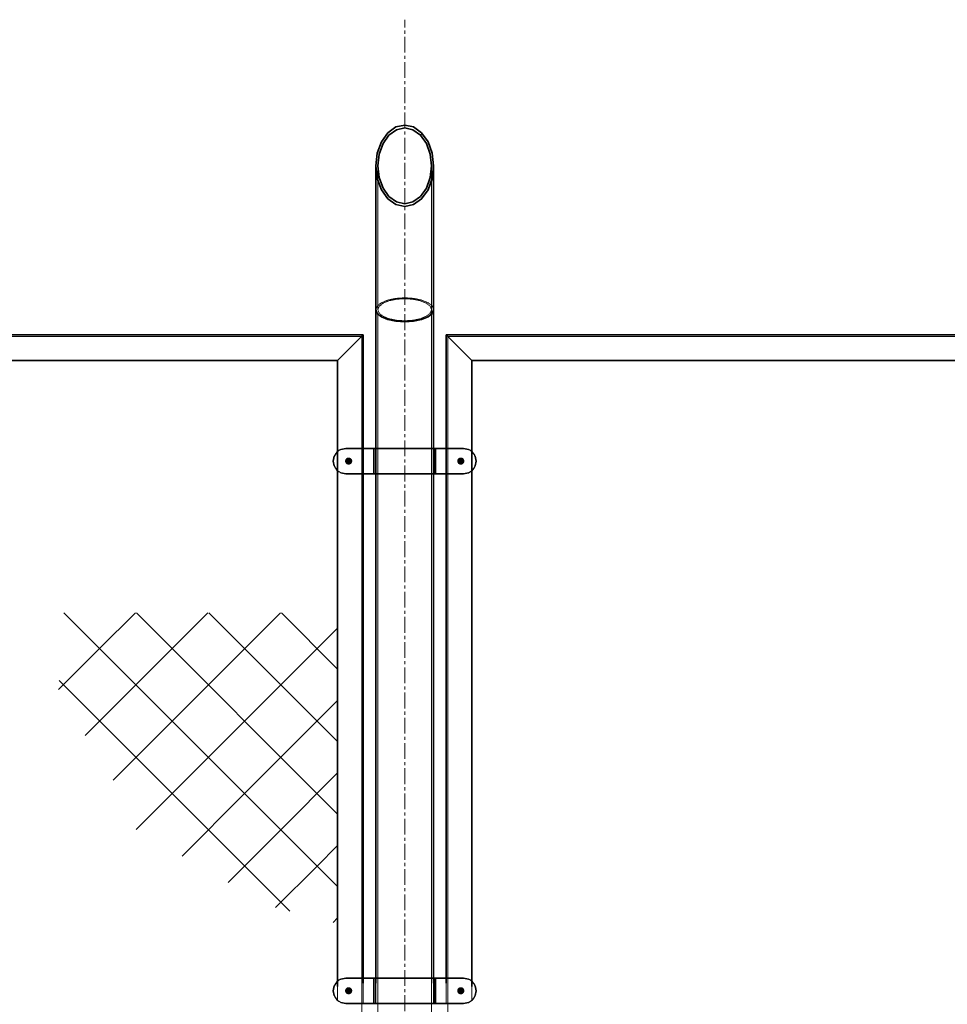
# Model space of a CAD drawing. Header units: millimetres. Extents: x 87190 to 157510, y -45248 to -22739.
# Tile 17 of 20: x 111323 to 113162, y -24758 to -22807. Entities that reach past the tile are written whole.
import ezdxf

# ---------------------------------------------------------------- set-up
doc = ezdxf.new("R2010")
doc.units = ezdxf.units.MM
doc.header["$LTSCALE"] = 5
for name, pattern in [('CENTER', [2, 1.25, -0.25, 0.25, -0.25]), ('HIDDEN', [0.375, 0.25, -0.125]), ('XKITLINE00', [0]), ('XKITLINE01', [4, 1, -1, 1, -1])]:
    doc.linetypes.add(name, pattern=pattern)
for name, color, linetype, lineweight in [('G-EJES', 4, 'CENTER', 5), ('S-NUEVA', 3, 'Continuous', 35), ('S-PRI-OCU', 30, 'HIDDEN', 9)]:
    doc.layers.add(name, color=color, linetype=linetype, lineweight=lineweight)

msp = doc.modelspace()

# ---------------------------------------------------------------- linework, layer by layer
at = {"color": 75, "linetype": 'XKITLINE00'}
msp.add_line((112193.6, -23431.6), (112580.3, -23431.6), dxfattribs=at)
at = {"color": 251, "linetype": 'XKITLINE00'}
for p, q in [((111953.6, -24525.1), (111410.9, -23982.4)), ((111481.8, -24053.2), (111552.6, -23982.4)), ((111553.6, -24125.1), (111696.3, -23982.4)), ((111953.6, -24381.4), (111554.6, -23982.4)), ((111625.4, -24196.9), (111840, -23982.4)), ((111953.6, -24237.7), (111698.3, -23982.4)), ((111953.6, -24094), (111842, -23982.4)), ((111697.3, -24268.8), (111953.6, -24012.5)), ((111400.3, -24134.7), (111481.8, -24053.2)), ((111858.5, -24573.6), (111401.4, -24116.6)), ((111452.8, -24225.8), (111553.6, -24125.1)), ((111769.1, -24340.6), (111953.6, -24156.1)), ((111508.5, -24313.9), (111625.4, -24196.9)), ((111554.3, -24411.7), (111697.3, -24268.8)), ((111841, -24412.5), (111953.6, -24299.8)), ((111645.2, -24464.5), (111769.1, -24340.6)), ((111736.5, -24516.9), (111841, -24412.5)), ((111912.8, -24484.3), (111953.6, -24443.5)), ((111830.7, -24566.4), (111912.8, -24484.3)), ((111944.6, -24596.2), (111953.6, -24587.2))]:
    msp.add_line(p, q, dxfattribs=at)
at = {"linetype": 'XKITLINE00'}
for centre, start, end in [((111969.8, -23681.6), 112.5, 157.5), ((112203.2, -23681.6), 22.5, 67.5), ((111969.8, -23681.6), 202.5, 247.5), ((112203.2, -23681.6), 292.5, 337.5), ((111969.8, -24731.6), 112.5, 157.5), ((112203.2, -24731.6), 22.5, 67.5), ((111969.8, -24731.6), 202.5, 247.5), ((112203.2, -24731.6), 292.5, 337.5)]:
    msp.add_arc(centre, 25, start, end, dxfattribs=at)
at = {"color": 134, "linetype": 'XKITLINE01'}
for centre, start, end in [((111969.8, -23681.6), 112.5, 157.5), ((112203.2, -23681.6), 22.5, 67.5), ((111969.8, -23681.6), 202.5, 247.5), ((112203.2, -23681.6), 292.5, 337.5), ((111969.8, -24731.6), 112.5, 157.5), ((112203.2, -24731.6), 22.5, 67.5), ((111969.8, -24731.6), 202.5, 247.5), ((112203.2, -24731.6), 292.5, 337.5)]:
    msp.add_arc(centre, 25, start, end, dxfattribs=at)
at = {"color": 8, "linetype": 'Continuous'}
for points in [[(111982.4, -23682), (111971.4, -23675.7), (111971.1, -23675.9)], [(111982.4, -23682), (111971.7, -23675.5), (111971.4, -23675.7)], [(111982.4, -23682), (111972, -23675.3), (111971.7, -23675.5)], [(111982.4, -23682), (111972.3, -23675.2), (111972, -23675.3)], [(111982.4, -23682), (111972.6, -23675), (111972.3, -23675.2)], [(111982.4, -23682), (111973, -23674.9), (111972.6, -23675)], [(111982.4, -23682), (111973.3, -23674.8), (111973, -23674.9)], [(111982.4, -23682), (111973.6, -23674.7), (111973.3, -23674.8)], [(111982.4, -23682), (111974, -23674.6), (111973.6, -23674.7)], [(111982.4, -23682), (111974.3, -23674.6), (111974, -23674.6)], [(111982.4, -23682), (111974.6, -23674.5), (111974.3, -23674.6)], [(111982.4, -23682), (111975, -23674.5), (111974.6, -23674.5)], [(111982.4, -23682), (111975.3, -23674.5), (111975, -23674.5)], [(111982.4, -23682), (111975.7, -23674.5), (111975.3, -23674.5)], [(111982.4, -23682), (111976, -23674.5), (111975.7, -23674.5)], [(111982.4, -23682), (111976.4, -23674.6), (111976, -23674.5)], [(111982.4, -23682), (111976.7, -23674.6), (111976.4, -23674.6)], [(111982.4, -23682), (111977.1, -23674.7), (111976.7, -23674.6)], [(111982.4, -23682), (111977.4, -23674.8), (111977.1, -23674.7)], [(111982.4, -23682), (111977.7, -23674.9), (111977.4, -23674.8)], [(111982.4, -23682), (111978.1, -23675), (111977.7, -23674.9)], [(111982.4, -23682), (111978.4, -23675.2), (111978.1, -23675)], [(111982.4, -23682), (111978.7, -23675.3), (111978.4, -23675.2)], [(111982.4, -23682), (111979, -23675.5), (111978.7, -23675.3)], [(111982.4, -23682), (111979.3, -23675.7), (111979, -23675.5)], [(111982.4, -23682), (111979.6, -23675.9), (111979.3, -23675.7)], [(112190.5, -23681.3), (112198.7, -23674.6), (112198.3, -23674.5)], [(112190.5, -23681.3), (112198.3, -23674.5), (112198, -23674.5)], [(112190.5, -23681.3), (112198, -23674.5), (112197.6, -23674.5)], [(112190.5, -23681.3), (112197.6, -23674.5), (112197.3, -23674.5)], [(112190.5, -23681.3), (112197.3, -23674.5), (112196.9, -23674.5)], [(112190.5, -23681.3), (112196.9, -23674.5), (112196.6, -23674.6)], [(112190.5, -23681.3), (112199.4, -23674.7), (112199, -23674.6)], [(112190.5, -23681.3), (112199, -23674.6), (112198.7, -23674.6)], [(112190.5, -23681.3), (112196.6, -23674.6), (112196.3, -23674.6)], [(112190.5, -23681.3), (112196.3, -23674.6), (112195.9, -23674.7)], [(112190.5, -23681.3), (112199.7, -23674.8), (112199.4, -23674.7)], [(112190.5, -23681.3), (112195.9, -23674.7), (112195.6, -23674.8)], [(112190.5, -23681.3), (112200, -23674.9), (112199.7, -23674.8)], [(112190.5, -23681.3), (112195.6, -23674.8), (112195.2, -23674.9)], [(112190.5, -23681.3), (112200.4, -23675), (112200, -23674.9)], [(112190.5, -23681.3), (112195.2, -23674.9), (112194.9, -23675)], [(112190.5, -23681.3), (112200.7, -23675.2), (112200.4, -23675)], [(112190.5, -23681.3), (112194.9, -23675), (112194.6, -23675.2)], [(112190.5, -23681.3), (112201, -23675.3), (112200.7, -23675.2)], [(112190.5, -23681.3), (112194.6, -23675.2), (112194.3, -23675.3)], [(112190.5, -23681.3), (112201.3, -23675.5), (112201, -23675.3)], [(112190.5, -23681.3), (112194.3, -23675.3), (112194, -23675.5)], [(112190.5, -23681.3), (112201.6, -23675.7), (112201.3, -23675.5)], [(112190.5, -23681.3), (112194, -23675.5), (112193.7, -23675.7)], [(112190.5, -23681.3), (112201.9, -23675.9), (112201.6, -23675.7)], [(112190.5, -23681.3), (112193.7, -23675.7), (112193.4, -23675.9)], [(111982.4, -23682), (111968.3, -23681.3), (111968.2, -23681.6)], [(111982.4, -23682), (111968.2, -23681.6), (111968.3, -23682)], [(111982.4, -23682), (111968.4, -23680.2), (111968.3, -23680.6)], [(111982.4, -23682), (111968.3, -23680.6), (111968.3, -23680.9)], [(111982.4, -23682), (111968.3, -23680.9), (111968.3, -23681.3)], [(111982.4, -23682), (111968.3, -23682), (111968.3, -23682.3)], [(111982.4, -23682), (111968.3, -23682.3), (111968.3, -23682.6)], [(111982.4, -23682), (111968.3, -23682.6), (111968.4, -23683)], [(111982.4, -23682), (111968.5, -23679.9), (111968.4, -23680.2)], [(111982.4, -23682), (111968.4, -23683), (111968.5, -23683.3)], [(111982.4, -23682), (111968.7, -23679.2), (111968.5, -23679.5)], [(111982.4, -23682), (111968.5, -23679.5), (111968.5, -23679.9)], [(111982.4, -23682), (111968.5, -23683.3), (111968.5, -23683.7)], [(111982.4, -23682), (111968.5, -23683.7), (111968.7, -23684)], [(111982.4, -23682), (111968.8, -23678.9), (111968.7, -23679.2)], [(111982.4, -23682), (111968.7, -23684), (111968.8, -23684.3)], [(111982.4, -23682), (111968.9, -23678.6), (111968.8, -23678.9)], [(111982.4, -23682), (111968.8, -23684.3), (111968.9, -23684.6)], [(111982.4, -23682), (111969.1, -23678.3), (111968.9, -23678.6)], [(111982.4, -23682), (111968.9, -23684.6), (111969.1, -23685)], [(111982.4, -23682), (111969.3, -23678), (111969.1, -23678.3)], [(111982.4, -23682), (111969.1, -23685), (111969.3, -23685.3)], [(111982.4, -23682), (111969.4, -23677.7), (111969.3, -23678)], [(111982.4, -23682), (111969.3, -23685.3), (111969.4, -23685.5)], [(111982.4, -23682), (111969.6, -23677.4), (111969.4, -23677.7)], [(111982.4, -23682), (111969.4, -23685.5), (111969.6, -23685.8)], [(111982.4, -23682), (111969.9, -23677.1), (111969.6, -23677.4)], [(111982.4, -23682), (111969.6, -23685.8), (111969.9, -23686.1)], [(111982.4, -23682), (111970.1, -23676.8), (111969.9, -23677.1)], [(111982.4, -23682), (111969.9, -23686.1), (111970.1, -23686.4)], [(111982.4, -23682), (111970.3, -23676.6), (111970.1, -23676.8)], [(111982.4, -23682), (111970.1, -23686.4), (111970.3, -23686.6)], [(111982.4, -23682), (111970.6, -23676.3), (111970.3, -23676.6)], [(111982.4, -23682), (111970.3, -23686.6), (111970.6, -23686.9)], [(111982.4, -23682), (111970.8, -23676.1), (111970.6, -23676.3)], [(111982.4, -23682), (111970.6, -23686.9), (111970.8, -23687.1)], [(111982.4, -23682), (111971.1, -23675.9), (111970.8, -23676.1)], [(111982.4, -23682), (111970.8, -23687.1), (111971.1, -23687.3)], [(111982.4, -23682), (111971.1, -23687.3), (111971.4, -23687.5)], [(111982.4, -23682), (111971.4, -23687.5), (111971.7, -23687.7)], [(111982.4, -23682), (111971.7, -23687.7), (111972, -23687.9)], [(111982.4, -23682), (111972, -23687.9), (111972.3, -23688)], [(111982.4, -23682), (111972.3, -23688), (111972.6, -23688.2)], [(111982.4, -23682), (111972.6, -23688.2), (111973, -23688.3)], [(111982.4, -23682), (111973, -23688.3), (111973.3, -23688.4)], [(111982.4, -23682), (111973.3, -23688.4), (111973.6, -23688.5)], [(111982.4, -23682), (111973.6, -23688.5), (111974, -23688.6)], [(111982.4, -23682), (111974, -23688.6), (111974.3, -23688.6)], [(111982.4, -23682), (111974.3, -23688.6), (111974.6, -23688.7)], [(111982.4, -23682), (111974.6, -23688.7), (111975, -23688.7)], [(111982.4, -23682), (111975, -23688.7), (111975.3, -23688.7)], [(111982.4, -23682), (111975.3, -23688.7), (111975.7, -23688.7)], [(111982.4, -23682), (111975.7, -23688.7), (111976, -23688.7)], [(111982.4, -23682), (111976, -23688.7), (111976.4, -23688.6)], [(111982.4, -23682), (111976.4, -23688.6), (111976.7, -23688.6)], [(111982.4, -23682), (111976.7, -23688.6), (111977.1, -23688.5)], [(111982.4, -23682), (111977.1, -23688.5), (111977.4, -23688.4)], [(111982.4, -23682), (111977.4, -23688.4), (111977.7, -23688.3)], [(111982.4, -23682), (111977.7, -23688.3), (111978.1, -23688.2)], [(111982.4, -23682), (111978.1, -23688.2), (111978.4, -23688)], [(111982.4, -23682), (111978.4, -23688), (111978.7, -23687.9)], [(111982.4, -23682), (111978.7, -23687.9), (111979, -23687.7)], [(111982.4, -23682), (111979, -23687.7), (111979.3, -23687.5)], [(111982.4, -23682), (111979.3, -23687.5), (111979.6, -23687.3)], [(111982.4, -23682), (111979.8, -23676.1), (111979.6, -23675.9)], [(111982.4, -23682), (111979.6, -23687.3), (111979.8, -23687.1)], [(111982.4, -23682), (111980.1, -23676.3), (111979.8, -23676.1)], [(111982.4, -23682), (111979.8, -23687.1), (111980.1, -23686.9)], [(111982.4, -23682), (111980.4, -23676.6), (111980.1, -23676.3)], [(111982.4, -23682), (111980.1, -23686.9), (111980.4, -23686.6)], [(111982.4, -23682), (111980.6, -23676.8), (111980.4, -23676.6)], [(111982.4, -23682), (111980.4, -23686.6), (111980.6, -23686.4)], [(111982.4, -23682), (111980.8, -23677.1), (111980.6, -23676.8)], [(111982.4, -23682), (111980.6, -23686.4), (111980.8, -23686.1)], [(111982.4, -23682), (111981, -23677.4), (111980.8, -23677.1)], [(111982.4, -23682), (111980.8, -23686.1), (111981, -23685.8)], [(111982.4, -23682), (111981.2, -23677.7), (111981, -23677.4)], [(111982.4, -23682), (111981, -23685.8), (111981.2, -23685.5)], [(111982.4, -23682), (111981.4, -23678), (111981.2, -23677.7)], [(111982.4, -23682), (111981.2, -23685.5), (111981.4, -23685.3)], [(111982.4, -23682), (111981.6, -23678.3), (111981.4, -23678)], [(111982.4, -23682), (111981.4, -23685.3), (111981.6, -23685)], [(111982.4, -23682), (111981.8, -23678.6), (111981.6, -23678.3)], [(111982.4, -23682), (111981.6, -23685), (111981.8, -23684.6)], [(111982.4, -23682), (111981.9, -23678.9), (111981.8, -23678.6)], [(111982.4, -23682), (111981.8, -23684.6), (111981.9, -23684.3)], [(111982.4, -23682), (111982, -23679.2), (111981.9, -23678.9)], [(111982.4, -23682), (111981.9, -23684.3), (111982, -23684)], [(111982.4, -23682), (111982.1, -23679.5), (111982, -23679.2)], [(111982.4, -23682), (111982, -23684), (111982.1, -23683.7)], [(111982.4, -23682), (111982.2, -23679.9), (111982.1, -23679.5)], [(111982.4, -23682), (111982.1, -23683.7), (111982.2, -23683.3)], [(111982.4, -23682), (111982.3, -23680.2), (111982.2, -23679.9)], [(111982.4, -23682), (111982.2, -23683.3), (111982.3, -23683)], [(111982.4, -23682), (111982.4, -23680.6), (111982.3, -23680.2)], [(111982.4, -23682), (111982.3, -23683), (111982.4, -23682.6)], [(111982.4, -23682), (111982.4, -23680.9), (111982.4, -23680.6)], [(111982.4, -23682), (111982.4, -23681.3), (111982.4, -23680.9)], [(111982.4, -23682), (111982.4, -23681.6), (111982.4, -23681.3)], [(111982.4, -23682), (111982.4, -23682.6), (111982.4, -23682.3)], [(112190.5, -23681.3), (112202.1, -23676.1), (112201.9, -23675.9)], [(112190.5, -23681.3), (112193.4, -23675.9), (112193.1, -23676.1)], [(112190.5, -23681.3), (112202.4, -23676.3), (112202.1, -23676.1)], [(112190.5, -23681.3), (112193.1, -23676.1), (112192.9, -23676.3)], [(112190.5, -23681.3), (112202.7, -23676.6), (112202.4, -23676.3)], [(112190.5, -23681.3), (112192.9, -23676.3), (112192.6, -23676.6)], [(112190.5, -23681.3), (112202.9, -23676.8), (112202.7, -23676.6)], [(112190.5, -23681.3), (112192.6, -23676.6), (112192.4, -23676.8)], [(112190.5, -23681.3), (112203.1, -23677.1), (112202.9, -23676.8)], [(112190.5, -23681.3), (112192.4, -23676.8), (112192.1, -23677.1)], [(112190.5, -23681.3), (112203.3, -23677.4), (112203.1, -23677.1)], [(112190.5, -23681.3), (112192.1, -23677.1), (112191.9, -23677.4)], [(112190.5, -23681.3), (112203.5, -23677.7), (112203.3, -23677.4)], [(112190.5, -23681.3), (112191.9, -23677.4), (112191.7, -23677.7)], [(112190.5, -23681.3), (112203.7, -23678), (112203.5, -23677.7)], [(112190.5, -23681.3), (112191.7, -23677.7), (112191.5, -23678)], [(112190.5, -23681.3), (112203.9, -23678.3), (112203.7, -23678)], [(112190.5, -23681.3), (112191.5, -23678), (112191.4, -23678.3)], [(112190.5, -23681.3), (112204.1, -23678.6), (112203.9, -23678.3)], [(112190.5, -23681.3), (112191.4, -23678.3), (112191.2, -23678.6)], [(112190.5, -23681.3), (112204.2, -23678.9), (112204.1, -23678.6)], [(112190.5, -23681.3), (112191.2, -23678.6), (112191.1, -23678.9)], [(112190.5, -23681.3), (112204.3, -23679.2), (112204.2, -23678.9)], [(112190.5, -23681.3), (112191.1, -23678.9), (112191, -23679.2)], [(112190.5, -23681.3), (112204.4, -23679.5), (112204.3, -23679.2)], [(112190.5, -23681.3), (112191, -23679.2), (112190.8, -23679.5)], [(112190.5, -23681.3), (112204.5, -23679.9), (112204.4, -23679.5)], [(112190.5, -23681.3), (112190.8, -23679.5), (112190.8, -23679.9)], [(112190.5, -23681.3), (112204.6, -23680.2), (112204.5, -23679.9)], [(112190.5, -23681.3), (112190.8, -23679.9), (112190.7, -23680.2)], [(112190.5, -23681.3), (112204.7, -23680.6), (112204.6, -23680.2)], [(112190.5, -23681.3), (112190.7, -23680.2), (112190.6, -23680.6)], [(112190.5, -23681.3), (112204.7, -23680.9), (112204.7, -23680.6)], [(112190.5, -23681.3), (112190.6, -23680.6), (112190.6, -23680.9)], [(112190.5, -23681.3), (112204.7, -23681.3), (112204.7, -23680.9)], [(112190.5, -23681.3), (112190.5, -23681.6), (112190.5, -23682)], [(112190.5, -23681.3), (112190.5, -23682), (112190.6, -23682.3)], [(112190.5, -23681.3), (112190.6, -23682.3), (112190.6, -23682.6)], [(112190.5, -23681.3), (112190.6, -23682.6), (112190.7, -23683)], [(112190.5, -23681.3), (112190.7, -23683), (112190.8, -23683.3)], [(112190.5, -23681.3), (112190.8, -23683.3), (112190.8, -23683.7)], [(112190.5, -23681.3), (112190.8, -23683.7), (112191, -23684)], [(112190.5, -23681.3), (112191, -23684), (112191.1, -23684.3)], [(112190.5, -23681.3), (112191.1, -23684.3), (112191.2, -23684.6)], [(112190.5, -23681.3), (112191.2, -23684.6), (112191.4, -23685)], [(112190.5, -23681.3), (112191.4, -23685), (112191.5, -23685.3)], [(112190.5, -23681.3), (112191.5, -23685.3), (112191.7, -23685.5)], [(112190.5, -23681.3), (112191.7, -23685.5), (112191.9, -23685.8)], [(112190.5, -23681.3), (112191.9, -23685.8), (112192.1, -23686.1)], [(112190.5, -23681.3), (112192.1, -23686.1), (112192.4, -23686.4)], [(112190.5, -23681.3), (112192.4, -23686.4), (112192.6, -23686.6)], [(112190.5, -23681.3), (112192.6, -23686.6), (112192.9, -23686.9)], [(112190.5, -23681.3), (112192.9, -23686.9), (112193.1, -23687.1)], [(112190.5, -23681.3), (112193.1, -23687.1), (112193.4, -23687.3)], [(112190.5, -23681.3), (112193.4, -23687.3), (112193.7, -23687.5)], [(112190.5, -23681.3), (112193.7, -23687.5), (112194, -23687.7)], [(112190.5, -23681.3), (112194, -23687.7), (112194.3, -23687.9)], [(112190.5, -23681.3), (112194.3, -23687.9), (112194.6, -23688)], [(112190.5, -23681.3), (112194.6, -23688), (112194.9, -23688.2)], [(112190.5, -23681.3), (112194.9, -23688.2), (112195.2, -23688.3)], [(112190.5, -23681.3), (112195.2, -23688.3), (112195.6, -23688.4)], [(112190.5, -23681.3), (112195.6, -23688.4), (112195.9, -23688.5)], [(112190.5, -23681.3), (112195.9, -23688.5), (112196.3, -23688.6)], [(112190.5, -23681.3), (112196.3, -23688.6), (112196.6, -23688.6)], [(112190.5, -23681.3), (112196.6, -23688.6), (112196.9, -23688.7)], [(112190.5, -23681.3), (112196.9, -23688.7), (112197.3, -23688.7)], [(112190.5, -23681.3), (112197.3, -23688.7), (112197.6, -23688.7)], [(112190.5, -23681.3), (112197.6, -23688.7), (112198, -23688.7)], [(112190.5, -23681.3), (112198, -23688.7), (112198.3, -23688.7)], [(112190.5, -23681.3), (112198.3, -23688.7), (112198.7, -23688.6)], [(112190.5, -23681.3), (112198.7, -23688.6), (112199, -23688.6)], [(112190.5, -23681.3), (112199, -23688.6), (112199.4, -23688.5)], [(112190.5, -23681.3), (112199.4, -23688.5), (112199.7, -23688.4)], [(112190.5, -23681.3), (112199.7, -23688.4), (112200, -23688.3)], [(112190.5, -23681.3), (112200, -23688.3), (112200.4, -23688.2)], [(112190.5, -23681.3), (112200.4, -23688.2), (112200.7, -23688)], [(112190.5, -23681.3), (112200.7, -23688), (112201, -23687.9)], [(112190.5, -23681.3), (112201, -23687.9), (112201.3, -23687.7)], [(112190.5, -23681.3), (112201.3, -23687.7), (112201.6, -23687.5)], [(112190.5, -23681.3), (112201.6, -23687.5), (112201.9, -23687.3)], [(112190.5, -23681.3), (112201.9, -23687.3), (112202.1, -23687.1)], [(112190.5, -23681.3), (112202.1, -23687.1), (112202.4, -23686.9)], [(112190.5, -23681.3), (112202.4, -23686.9), (112202.7, -23686.6)], [(112190.5, -23681.3), (112202.7, -23686.6), (112202.9, -23686.4)], [(112190.5, -23681.3), (112202.9, -23686.4), (112203.1, -23686.1)], [(112190.5, -23681.3), (112203.1, -23686.1), (112203.3, -23685.8)], [(112190.5, -23681.3), (112203.3, -23685.8), (112203.5, -23685.5)], [(112190.5, -23681.3), (112203.5, -23685.5), (112203.7, -23685.3)], [(112190.5, -23681.3), (112203.7, -23685.3), (112203.9, -23685)], [(112190.5, -23681.3), (112203.9, -23685), (112204.1, -23684.6)], [(112190.5, -23681.3), (112204.1, -23684.6), (112204.2, -23684.3)], [(112190.5, -23681.3), (112204.2, -23684.3), (112204.3, -23684)], [(112190.5, -23681.3), (112204.3, -23684), (112204.4, -23683.7)], [(112190.5, -23681.3), (112204.4, -23683.7), (112204.5, -23683.3)], [(112190.5, -23681.3), (112204.5, -23683.3), (112204.6, -23683)], [(112190.5, -23681.3), (112204.6, -23683), (112204.7, -23682.6)], [(112190.5, -23681.3), (112204.7, -23682.6), (112204.7, -23682.3)], [(112190.5, -23681.3), (112204.7, -23682.3), (112204.7, -23682)], [(112190.5, -23681.3), (112204.7, -23682), (112204.7, -23681.6)], [(112190.5, -23681.3), (112204.7, -23681.6), (112204.7, -23681.3)], [(111982.4, -24732), (111968.7, -24729.2), (111968.5, -24729.5)], [(111982.4, -24732), (111968.5, -24729.5), (111968.5, -24729.9)], [(111982.4, -24732), (111968.8, -24728.9), (111968.7, -24729.2)], [(111982.4, -24732), (111968.9, -24728.6), (111968.8, -24728.9)], [(111982.4, -24732), (111969.1, -24728.3), (111968.9, -24728.6)], [(111982.4, -24732), (111969.3, -24728), (111969.1, -24728.3)], [(111982.4, -24732), (111969.4, -24727.7), (111969.3, -24728)], [(111982.4, -24732), (111969.6, -24727.4), (111969.4, -24727.7)], [(111982.4, -24732), (111969.9, -24727.1), (111969.6, -24727.4)], [(111982.4, -24732), (111970.1, -24726.8), (111969.9, -24727.1)], [(111982.4, -24732), (111970.3, -24726.6), (111970.1, -24726.8)], [(111982.4, -24732), (111970.6, -24726.3), (111970.3, -24726.6)], [(111982.4, -24732), (111970.8, -24726.1), (111970.6, -24726.3)], [(111982.4, -24732), (111971.1, -24725.9), (111970.8, -24726.1)], [(111982.4, -24732), (111971.4, -24725.7), (111971.1, -24725.9)], [(111982.4, -24732), (111971.7, -24725.5), (111971.4, -24725.7)], [(111982.4, -24732), (111972, -24725.3), (111971.7, -24725.5)], [(111982.4, -24732), (111972.3, -24725.2), (111972, -24725.3)], [(111982.4, -24732), (111972.6, -24725), (111972.3, -24725.2)], [(111982.4, -24732), (111973, -24724.9), (111972.6, -24725)], [(111982.4, -24732), (111973.3, -24724.8), (111973, -24724.9)], [(111982.4, -24732), (111973.6, -24724.7), (111973.3, -24724.8)], [(111982.4, -24732), (111974, -24724.6), (111973.6, -24724.7)], [(111982.4, -24732), (111974.3, -24724.6), (111974, -24724.6)], [(111982.4, -24732), (111974.6, -24724.5), (111974.3, -24724.6)], [(111982.4, -24732), (111975, -24724.5), (111974.6, -24724.5)], [(111982.4, -24732), (111975.3, -24724.5), (111975, -24724.5)], [(111982.4, -24732), (111975.7, -24724.5), (111975.3, -24724.5)], [(111982.4, -24732), (111976, -24724.5), (111975.7, -24724.5)], [(111982.4, -24732), (111976.4, -24724.6), (111976, -24724.5)], [(111982.4, -24732), (111976.7, -24724.6), (111976.4, -24724.6)], [(111982.4, -24732), (111977.1, -24724.7), (111976.7, -24724.6)], [(111982.4, -24732), (111977.4, -24724.8), (111977.1, -24724.7)], [(111982.4, -24732), (111977.7, -24724.9), (111977.4, -24724.8)], [(111982.4, -24732), (111978.1, -24725), (111977.7, -24724.9)], [(111982.4, -24732), (111978.4, -24725.2), (111978.1, -24725)], [(111982.4, -24732), (111978.7, -24725.3), (111978.4, -24725.2)], [(111982.4, -24732), (111979, -24725.5), (111978.7, -24725.3)], [(111982.4, -24732), (111979.3, -24725.7), (111979, -24725.5)], [(111982.4, -24732), (111979.6, -24725.9), (111979.3, -24725.7)], [(111982.4, -24732), (111979.8, -24726.1), (111979.6, -24725.9)], [(111982.4, -24732), (111980.1, -24726.3), (111979.8, -24726.1)], [(111982.4, -24732), (111980.4, -24726.6), (111980.1, -24726.3)], [(111982.4, -24732), (111980.6, -24726.8), (111980.4, -24726.6)], [(111982.4, -24732), (111980.8, -24727.1), (111980.6, -24726.8)], [(111982.4, -24732), (111981, -24727.4), (111980.8, -24727.1)], [(111982.4, -24732), (111981.2, -24727.7), (111981, -24727.4)], [(111982.4, -24732), (111981.4, -24728), (111981.2, -24727.7)], [(111982.4, -24732), (111981.6, -24728.3), (111981.4, -24728)], [(111982.4, -24732), (111981.8, -24728.6), (111981.6, -24728.3)], [(111982.4, -24732), (111981.9, -24728.9), (111981.8, -24728.6)], [(111982.4, -24732), (111982, -24729.2), (111981.9, -24728.9)], [(111982.4, -24732), (111982.1, -24729.5), (111982, -24729.2)], [(111982.4, -24732), (111982.2, -24729.9), (111982.1, -24729.5)], [(112190.5, -24731.3), (112198.7, -24724.6), (112198.3, -24724.5)], [(112190.5, -24731.3), (112198.3, -24724.5), (112198, -24724.5)], [(112190.5, -24731.3), (112198, -24724.5), (112197.6, -24724.5)], [(112190.5, -24731.3), (112197.6, -24724.5), (112197.3, -24724.5)], [(112190.5, -24731.3), (112197.3, -24724.5), (112196.9, -24724.5)], [(112190.5, -24731.3), (112196.9, -24724.5), (112196.6, -24724.6)], [(112190.5, -24731.3), (112199.4, -24724.7), (112199, -24724.6)], [(112190.5, -24731.3), (112199, -24724.6), (112198.7, -24724.6)], [(112190.5, -24731.3), (112196.6, -24724.6), (112196.3, -24724.6)], [(112190.5, -24731.3), (112196.3, -24724.6), (112195.9, -24724.7)], [(112190.5, -24731.3), (112199.7, -24724.8), (112199.4, -24724.7)], [(112190.5, -24731.3), (112195.9, -24724.7), (112195.6, -24724.8)], [(112190.5, -24731.3), (112200, -24724.9), (112199.7, -24724.8)], [(112190.5, -24731.3), (112195.6, -24724.8), (112195.2, -24724.9)], [(112190.5, -24731.3), (112200.4, -24725), (112200, -24724.9)], [(112190.5, -24731.3), (112195.2, -24724.9), (112194.9, -24725)], [(112190.5, -24731.3), (112200.7, -24725.2), (112200.4, -24725)], [(112190.5, -24731.3), (112194.9, -24725), (112194.6, -24725.2)], [(112190.5, -24731.3), (112201, -24725.3), (112200.7, -24725.2)], [(112190.5, -24731.3), (112194.6, -24725.2), (112194.3, -24725.3)], [(112190.5, -24731.3), (112201.3, -24725.5), (112201, -24725.3)], [(112190.5, -24731.3), (112194.3, -24725.3), (112194, -24725.5)], [(112190.5, -24731.3), (112201.6, -24725.7), (112201.3, -24725.5)], [(112190.5, -24731.3), (112194, -24725.5), (112193.7, -24725.7)], [(112190.5, -24731.3), (112201.9, -24725.9), (112201.6, -24725.7)], [(112190.5, -24731.3), (112193.7, -24725.7), (112193.4, -24725.9)], [(112190.5, -24731.3), (112202.1, -24726.1), (112201.9, -24725.9)], [(112190.5, -24731.3), (112193.4, -24725.9), (112193.1, -24726.1)], [(112190.5, -24731.3), (112202.4, -24726.3), (112202.1, -24726.1)], [(112190.5, -24731.3), (112193.1, -24726.1), (112192.9, -24726.3)], [(112190.5, -24731.3), (112202.7, -24726.6), (112202.4, -24726.3)], [(112190.5, -24731.3), (112192.9, -24726.3), (112192.6, -24726.6)], [(112190.5, -24731.3), (112202.9, -24726.8), (112202.7, -24726.6)], [(112190.5, -24731.3), (112192.6, -24726.6), (112192.4, -24726.8)], [(112190.5, -24731.3), (112203.1, -24727.1), (112202.9, -24726.8)], [(112190.5, -24731.3), (112192.4, -24726.8), (112192.1, -24727.1)], [(112190.5, -24731.3), (112203.3, -24727.4), (112203.1, -24727.1)], [(112190.5, -24731.3), (112192.1, -24727.1), (112191.9, -24727.4)], [(112190.5, -24731.3), (112203.5, -24727.7), (112203.3, -24727.4)], [(112190.5, -24731.3), (112191.9, -24727.4), (112191.7, -24727.7)], [(112190.5, -24731.3), (112203.7, -24728), (112203.5, -24727.7)], [(112190.5, -24731.3), (112191.7, -24727.7), (112191.5, -24728)], [(112190.5, -24731.3), (112203.9, -24728.3), (112203.7, -24728)], [(112190.5, -24731.3), (112191.5, -24728), (112191.4, -24728.3)], [(112190.5, -24731.3), (112204.1, -24728.6), (112203.9, -24728.3)], [(112190.5, -24731.3), (112191.4, -24728.3), (112191.2, -24728.6)], [(112190.5, -24731.3), (112204.2, -24728.9), (112204.1, -24728.6)], [(112190.5, -24731.3), (112191.2, -24728.6), (112191.1, -24728.9)], [(112190.5, -24731.3), (112204.3, -24729.2), (112204.2, -24728.9)], [(112190.5, -24731.3), (112191.1, -24728.9), (112191, -24729.2)], [(112190.5, -24731.3), (112204.4, -24729.5), (112204.3, -24729.2)], [(112190.5, -24731.3), (112191, -24729.2), (112190.8, -24729.5)], [(112190.5, -24731.3), (112204.5, -24729.9), (112204.4, -24729.5)], [(112190.5, -24731.3), (112190.8, -24729.5), (112190.8, -24729.9)], [(111982.4, -24732), (111968.3, -24731.3), (111968.2, -24731.6)], [(111982.4, -24732), (111968.2, -24731.6), (111968.3, -24732)], [(111982.4, -24732), (111968.4, -24730.2), (111968.3, -24730.6)], [(111982.4, -24732), (111968.3, -24730.6), (111968.3, -24730.9)], [(111982.4, -24732), (111968.3, -24730.9), (111968.3, -24731.3)], [(111982.4, -24732), (111968.3, -24732), (111968.3, -24732.3)], [(111982.4, -24732), (111968.3, -24732.3), (111968.3, -24732.6)], [(111982.4, -24732), (111968.3, -24732.6), (111968.4, -24733)], [(111982.4, -24732), (111968.5, -24729.9), (111968.4, -24730.2)], [(111982.4, -24732), (111968.4, -24733), (111968.5, -24733.3)], [(111982.4, -24732), (111968.5, -24733.3), (111968.5, -24733.7)], [(111982.4, -24732), (111968.5, -24733.7), (111968.7, -24734)], [(111982.4, -24732), (111968.7, -24734), (111968.8, -24734.3)], [(111982.4, -24732), (111968.8, -24734.3), (111968.9, -24734.6)], [(111982.4, -24732), (111968.9, -24734.6), (111969.1, -24734.9)], [(111982.4, -24732), (111969.1, -24734.9), (111969.3, -24735.3)], [(111982.4, -24732), (111969.3, -24735.3), (111969.4, -24735.5)], [(111982.4, -24732), (111969.4, -24735.5), (111969.6, -24735.8)], [(111982.4, -24732), (111969.6, -24735.8), (111969.9, -24736.1)], [(111982.4, -24732), (111969.9, -24736.1), (111970.1, -24736.4)], [(111982.4, -24732), (111970.1, -24736.4), (111970.3, -24736.6)], [(111982.4, -24732), (111970.3, -24736.6), (111970.6, -24736.9)], [(111982.4, -24732), (111970.6, -24736.9), (111970.8, -24737.1)], [(111982.4, -24732), (111970.8, -24737.1), (111971.1, -24737.3)], [(111982.4, -24732), (111971.1, -24737.3), (111971.4, -24737.5)], [(111982.4, -24732), (111971.4, -24737.5), (111971.7, -24737.7)], [(111982.4, -24732), (111971.7, -24737.7), (111972, -24737.9)], [(111982.4, -24732), (111972, -24737.9), (111972.3, -24738)], [(111982.4, -24732), (111972.3, -24738), (111972.6, -24738.2)], [(111982.4, -24732), (111972.6, -24738.2), (111973, -24738.3)], [(111982.4, -24732), (111973, -24738.3), (111973.3, -24738.4)], [(111982.4, -24732), (111973.3, -24738.4), (111973.6, -24738.5)], [(111982.4, -24732), (111973.6, -24738.5), (111974, -24738.6)], [(111982.4, -24732), (111974, -24738.6), (111974.3, -24738.6)], [(111982.4, -24732), (111974.3, -24738.6), (111974.6, -24738.7)], [(111982.4, -24732), (111974.6, -24738.7), (111975, -24738.7)], [(111982.4, -24732), (111975, -24738.7), (111975.3, -24738.7)], [(111982.4, -24732), (111975.3, -24738.7), (111975.7, -24738.7)], [(111982.4, -24732), (111975.7, -24738.7), (111976, -24738.7)], [(111982.4, -24732), (111976, -24738.7), (111976.4, -24738.6)], [(111982.4, -24732), (111976.4, -24738.6), (111976.7, -24738.6)], [(111982.4, -24732), (111976.7, -24738.6), (111977.1, -24738.5)], [(111982.4, -24732), (111977.1, -24738.5), (111977.4, -24738.4)], [(111982.4, -24732), (111977.4, -24738.4), (111977.7, -24738.3)], [(111982.4, -24732), (111977.7, -24738.3), (111978.1, -24738.2)], [(111982.4, -24732), (111978.1, -24738.2), (111978.4, -24738)], [(111982.4, -24732), (111978.4, -24738), (111978.7, -24737.9)], [(111982.4, -24732), (111978.7, -24737.9), (111979, -24737.7)], [(111982.4, -24732), (111979, -24737.7), (111979.3, -24737.5)], [(111982.4, -24732), (111979.3, -24737.5), (111979.6, -24737.3)], [(111982.4, -24732), (111979.6, -24737.3), (111979.8, -24737.1)], [(111982.4, -24732), (111979.8, -24737.1), (111980.1, -24736.9)], [(111982.4, -24732), (111980.1, -24736.9), (111980.4, -24736.6)], [(111982.4, -24732), (111980.4, -24736.6), (111980.6, -24736.4)], [(111982.4, -24732), (111980.6, -24736.4), (111980.8, -24736.1)], [(111982.4, -24732), (111980.8, -24736.1), (111981, -24735.8)], [(111982.4, -24732), (111981, -24735.8), (111981.2, -24735.5)], [(111982.4, -24732), (111981.2, -24735.5), (111981.4, -24735.3)], [(111982.4, -24732), (111981.4, -24735.3), (111981.6, -24734.9)], [(111982.4, -24732), (111981.6, -24734.9), (111981.8, -24734.6)], [(111982.4, -24732), (111981.8, -24734.6), (111981.9, -24734.3)], [(111982.4, -24732), (111981.9, -24734.3), (111982, -24734)], [(111982.4, -24732), (111982, -24734), (111982.1, -24733.7)], [(111982.4, -24732), (111982.1, -24733.7), (111982.2, -24733.3)], [(111982.4, -24732), (111982.3, -24730.2), (111982.2, -24729.9)], [(111982.4, -24732), (111982.2, -24733.3), (111982.3, -24733)], [(111982.4, -24732), (111982.4, -24730.6), (111982.3, -24730.2)], [(111982.4, -24732), (111982.3, -24733), (111982.4, -24732.6)], [(111982.4, -24732), (111982.4, -24730.9), (111982.4, -24730.6)], [(111982.4, -24732), (111982.4, -24731.3), (111982.4, -24730.9)], [(111982.4, -24732), (111982.4, -24731.6), (111982.4, -24731.3)], [(111982.4, -24732), (111982.4, -24732.6), (111982.4, -24732.3)], [(112190.5, -24731.3), (112204.6, -24730.2), (112204.5, -24729.9)], [(112190.5, -24731.3), (112190.8, -24729.9), (112190.7, -24730.2)], [(112190.5, -24731.3), (112204.7, -24730.6), (112204.6, -24730.2)], [(112190.5, -24731.3), (112190.7, -24730.2), (112190.6, -24730.6)], [(112190.5, -24731.3), (112204.7, -24730.9), (112204.7, -24730.6)], [(112190.5, -24731.3), (112190.6, -24730.6), (112190.6, -24730.9)], [(112190.5, -24731.3), (112204.7, -24731.3), (112204.7, -24730.9)], [(112190.5, -24731.3), (112190.5, -24731.6), (112190.5, -24732)], [(112190.5, -24731.3), (112190.5, -24732), (112190.6, -24732.3)], [(112190.5, -24731.3), (112190.6, -24732.3), (112190.6, -24732.6)], [(112190.5, -24731.3), (112190.6, -24732.6), (112190.7, -24733)], [(112190.5, -24731.3), (112190.7, -24733), (112190.8, -24733.3)], [(112190.5, -24731.3), (112190.8, -24733.3), (112190.8, -24733.7)], [(112190.5, -24731.3), (112190.8, -24733.7), (112191, -24734)], [(112190.5, -24731.3), (112191, -24734), (112191.1, -24734.3)], [(112190.5, -24731.3), (112191.1, -24734.3), (112191.2, -24734.6)], [(112190.5, -24731.3), (112191.2, -24734.6), (112191.4, -24734.9)], [(112190.5, -24731.3), (112191.4, -24734.9), (112191.5, -24735.3)], [(112190.5, -24731.3), (112191.5, -24735.3), (112191.7, -24735.5)], [(112190.5, -24731.3), (112191.7, -24735.5), (112191.9, -24735.8)], [(112190.5, -24731.3), (112191.9, -24735.8), (112192.1, -24736.1)], [(112190.5, -24731.3), (112192.1, -24736.1), (112192.4, -24736.4)], [(112190.5, -24731.3), (112192.4, -24736.4), (112192.6, -24736.6)], [(112190.5, -24731.3), (112192.6, -24736.6), (112192.9, -24736.9)], [(112190.5, -24731.3), (112192.9, -24736.9), (112193.1, -24737.1)], [(112190.5, -24731.3), (112193.1, -24737.1), (112193.4, -24737.3)], [(112190.5, -24731.3), (112193.4, -24737.3), (112193.7, -24737.5)], [(112190.5, -24731.3), (112193.7, -24737.5), (112194, -24737.7)], [(112190.5, -24731.3), (112194, -24737.7), (112194.3, -24737.9)], [(112190.5, -24731.3), (112194.3, -24737.9), (112194.6, -24738)], [(112190.5, -24731.3), (112194.6, -24738), (112194.9, -24738.2)], [(112190.5, -24731.3), (112194.9, -24738.2), (112195.2, -24738.3)], [(112190.5, -24731.3), (112195.2, -24738.3), (112195.6, -24738.4)], [(112190.5, -24731.3), (112195.6, -24738.4), (112195.9, -24738.5)], [(112190.5, -24731.3), (112195.9, -24738.5), (112196.3, -24738.6)], [(112190.5, -24731.3), (112196.3, -24738.6), (112196.6, -24738.6)], [(112190.5, -24731.3), (112196.6, -24738.6), (112196.9, -24738.7)], [(112190.5, -24731.3), (112196.9, -24738.7), (112197.3, -24738.7)], [(112190.5, -24731.3), (112197.3, -24738.7), (112197.6, -24738.7)], [(112190.5, -24731.3), (112197.6, -24738.7), (112198, -24738.7)], [(112190.5, -24731.3), (112198, -24738.7), (112198.3, -24738.7)], [(112190.5, -24731.3), (112198.3, -24738.7), (112198.7, -24738.6)], [(112190.5, -24731.3), (112198.7, -24738.6), (112199, -24738.6)], [(112190.5, -24731.3), (112199, -24738.6), (112199.4, -24738.5)], [(112190.5, -24731.3), (112199.4, -24738.5), (112199.7, -24738.4)], [(112190.5, -24731.3), (112199.7, -24738.4), (112200, -24738.3)], [(112190.5, -24731.3), (112200, -24738.3), (112200.4, -24738.2)], [(112190.5, -24731.3), (112200.4, -24738.2), (112200.7, -24738)], [(112190.5, -24731.3), (112200.7, -24738), (112201, -24737.9)], [(112190.5, -24731.3), (112201, -24737.9), (112201.3, -24737.7)], [(112190.5, -24731.3), (112201.3, -24737.7), (112201.6, -24737.5)], [(112190.5, -24731.3), (112201.6, -24737.5), (112201.9, -24737.3)], [(112190.5, -24731.3), (112201.9, -24737.3), (112202.1, -24737.1)], [(112190.5, -24731.3), (112202.1, -24737.1), (112202.4, -24736.9)], [(112190.5, -24731.3), (112202.4, -24736.9), (112202.7, -24736.6)], [(112190.5, -24731.3), (112202.7, -24736.6), (112202.9, -24736.4)], [(112190.5, -24731.3), (112202.9, -24736.4), (112203.1, -24736.1)], [(112190.5, -24731.3), (112203.1, -24736.1), (112203.3, -24735.8)], [(112190.5, -24731.3), (112203.3, -24735.8), (112203.5, -24735.5)], [(112190.5, -24731.3), (112203.5, -24735.5), (112203.7, -24735.3)], [(112190.5, -24731.3), (112203.7, -24735.3), (112203.9, -24734.9)], [(112190.5, -24731.3), (112203.9, -24734.9), (112204.1, -24734.6)], [(112190.5, -24731.3), (112204.1, -24734.6), (112204.2, -24734.3)], [(112190.5, -24731.3), (112204.2, -24734.3), (112204.3, -24734)], [(112190.5, -24731.3), (112204.3, -24734), (112204.4, -24733.7)], [(112190.5, -24731.3), (112204.4, -24733.7), (112204.5, -24733.3)], [(112190.5, -24731.3), (112204.5, -24733.3), (112204.6, -24733)], [(112190.5, -24731.3), (112204.6, -24733), (112204.7, -24732.6)], [(112190.5, -24731.3), (112204.7, -24732.6), (112204.7, -24732.3)], [(112190.5, -24731.3), (112204.7, -24732.3), (112204.7, -24732)], [(112190.5, -24731.3), (112204.7, -24732), (112204.7, -24731.6)], [(112190.5, -24731.3), (112204.7, -24731.6), (112204.7, -24731.3)]]:
    msp.add_solid(points, dxfattribs=at)
at = {"layer": 'G-EJES', "ltscale": 5}
msp.add_line((112086.5, -26671.9), (112086.5, -22806.6), dxfattribs=at)
at = {"layer": 'S-NUEVA'}
for p, q in [((112052.9, -23030.8), (112040.3, -23048.7)), ((112068.8, -23019.3), (112052.9, -23030.8)), ((112055.3, -23035.4), (112070.1, -23024.7)), ((112086.5, -23015.4), (112068.8, -23019.3)), ((112070.1, -23024.7), (112086.5, -23021)), ((112104.2, -23019.3), (112086.5, -23015.4)), ((112086.5, -23021), (112102.9, -23024.7)), ((112102.9, -23024.7), (112117.7, -23035.4)), ((112120.1, -23030.8), (112104.2, -23019.3)), ((112132.7, -23048.7), (112120.1, -23030.8)), ((112040.3, -23048.7), (112032.1, -23071.2)), ((112043.5, -23052), (112055.3, -23035.4)), ((112117.7, -23035.4), (112129.5, -23052)), ((112121.1, -23032.2), (112117.8, -23035.5)), ((112140.9, -23071.2), (112132.7, -23048.7)), ((112035.9, -23073), (112043.5, -23052)), ((112129.5, -23052), (112137, -23073)), ((112032.1, -23071.2), (112029.3, -23096.2)), ((112033.3, -23096.2), (112035.9, -23073)), ((112137, -23073), (112139.6, -23096.2)), ((112143.6, -23096.2), (112140.9, -23071.2)), ((112029.4, -23381.6), (112029.3, -23096.2)), ((112029.3, -23096.2), (112032.1, -23121.2)), ((112035.9, -23119.4), (112033.3, -23096.2)), ((112139.6, -23096.2), (112137, -23119.4)), ((112140.9, -23121.2), (112143.6, -23096.2)), ((112143.7, -23381.6), (112143.6, -23096.2)), ((112035.7, -23117.6), (112032.1, -23121.2)), ((112032.1, -23121.2), (112032.1, -23121.2)), ((112032.1, -23121.2), (112040.3, -23143.7)), ((112043.5, -23140.4), (112035.9, -23119.4)), ((112137, -23119.4), (112129.5, -23140.4)), ((112132.7, -23143.7), (112140.9, -23121.2)), ((112040.3, -23143.7), (112052.9, -23161.6)), ((112055.3, -23157), (112043.5, -23140.4)), ((112129.5, -23140.4), (112117.7, -23157)), ((112120.1, -23161.6), (112132.7, -23143.7)), ((112052.9, -23161.6), (112068.8, -23173.1)), ((112070.1, -23167.7), (112055.3, -23157)), ((112086.5, -23171.4), (112070.1, -23167.7)), ((112102.9, -23167.7), (112086.5, -23171.4)), ((112117.7, -23157), (112102.9, -23167.7)), ((112104.2, -23173.1), (112120.1, -23161.6)), ((112120.2, -23161.4), (112119.9, -23161.7)), ((112068.8, -23173.1), (112086.5, -23177)), ((112086.5, -23177), (112104.2, -23173.1)), ((112029.4, -23381.6), (112029.4, -24286.6)), ((112032.1, -23388.9), (112029.4, -23381.6)), ((112032.1, -23388.9), (112040.3, -23395.5)), ((112052.9, -23400.8), (112040.3, -23395.5)), ((112068.8, -23404.1), (112052.9, -23400.8)), ((112086.5, -23405.3), (112068.8, -23404.1)), ((109168.6, -23431.6), (112004.4, -23431.6)), ((112004.4, -23431.6), (111953.6, -23482.4)), ((112004.4, -23431.6), (112004.4, -24286.6)), ((112168.6, -23431.6), (112219.4, -23482.4)), ((115004.4, -23431.6), (112168.6, -23431.6)), ((112168.6, -23431.6), (112219.4, -23482.4)), ((112168.6, -23431.6), (112168.6, -24286.6)), ((109219.4, -23482.4), (111953.6, -23482.4)), ((111953.6, -23482.4), (111953.6, -24280.3)), ((114953.6, -23482.4), (112219.4, -23482.4)), ((112219.4, -23482.4), (112219.4, -24280.7)), ((111953.6, -24280.3), (111953.6, -24722.9)), ((112219.4, -24280.3), (112219.4, -24722.9)), ((112004.4, -24286.6), (112004.4, -24716.6)), ((112143.7, -24286.6), (112143.6, -24716.6)), ((112168.6, -24286.6), (112168.6, -24716.6))]:
    msp.add_line(p, q, dxfattribs=at)
at = {"layer": 'S-NUEVA', "linetype": 'XKITLINE00'}
for p, q in [((112143.7, -23381.6), (112140.9, -23388.9)), ((112143.7, -23381.6), (112143.7, -24286.6)), ((112120.1, -23400.8), (112104.2, -23404.1)), ((112132.7, -23395.5), (112120.1, -23400.8)), ((112140.9, -23388.9), (112132.7, -23395.5)), ((112104.2, -23404.1), (112086.5, -23405.3)), ((111953.6, -23482.4), (112004.4, -23431.6)), ((111946.7, -23672), (111944.8, -23681.6)), ((111969.8, -23656.6), (111960.2, -23658.5)), ((111969.8, -23656.6), (112025.3, -23656.6)), ((112025.3, -23656.6), (112147.6, -23656.6)), ((112025.3, -23706.6), (112025.3, -23656.6)), ((112147.6, -23656.6), (112147.6, -23656.6)), ((112147.6, -23656.6), (112203.2, -23656.6)), ((112147.6, -23706.6), (112147.6, -23656.6)), ((112147.6, -23656.6), (112147.6, -23706.6)), ((112212.8, -23658.5), (112203.2, -23656.6)), ((112228.2, -23681.6), (112226.3, -23672)), ((111944.8, -23681.6), (111944.8, -23681.6)), ((111944.8, -23681.6), (111946.7, -23691.2)), ((112226.3, -23691.2), (112228.2, -23681.6)), ((112228.2, -23681.6), (112228.2, -23681.6)), ((111960.2, -23704.7), (111969.8, -23706.6)), ((111969.8, -23706.6), (112025.3, -23706.6)), ((112025.3, -23706.6), (112147.6, -23706.6)), ((112147.6, -23706.6), (112147.6, -23706.6)), ((112203.2, -23706.6), (112147.6, -23706.6)), ((112203.2, -23706.6), (112212.8, -23704.7)), ((112203.2, -23706.6), (112203.2, -23706.6)), ((112029.4, -24286.6), (112029.3, -24716.6)), ((111969.8, -24706.6), (111960.2, -24708.5)), ((111969.8, -24706.6), (112025.3, -24706.6)), ((112025.3, -24706.6), (112147.6, -24706.6)), ((112025.3, -24756.6), (112025.3, -24706.6)), ((112147.6, -24706.6), (112147.6, -24706.6)), ((112147.6, -24706.6), (112203.2, -24706.6)), ((112147.6, -24756.6), (112147.6, -24706.6)), ((112147.6, -24706.6), (112147.6, -24756.6)), ((112212.8, -24708.5), (112203.2, -24706.6)), ((111946.7, -24722), (111944.8, -24731.6)), ((112228.2, -24731.6), (112226.3, -24722)), ((111944.8, -24731.6), (111944.8, -24731.6)), ((111944.8, -24731.6), (111946.7, -24741.2)), ((112226.3, -24741.2), (112228.2, -24731.6)), ((112228.2, -24731.6), (112228.2, -24731.6)), ((111960.2, -24754.7), (111969.8, -24756.6)), ((111969.8, -24756.6), (112025.3, -24756.6)), ((112025.3, -24756.6), (112147.6, -24756.6)), ((112147.6, -24756.6), (112147.6, -24756.6)), ((112203.2, -24756.6), (112147.6, -24756.6)), ((112203.2, -24756.6), (112212.8, -24754.7)), ((112203.2, -24756.6), (112203.2, -24756.6))]:
    msp.add_line(p, q, dxfattribs=at)
at = {"layer": 'S-PRI-OCU'}
for p, q in [((112033.3, -23096.2), (112033.4, -23381.6)), ((112139.6, -23096.2), (112139.7, -23381.6)), ((112040.3, -23367.7), (112052.9, -23362.5)), ((112052.9, -23362.5), (112068.8, -23359.1)), ((112055.3, -23363.8), (112070.1, -23360.7)), ((112068.8, -23359.1), (112086.5, -23357.9)), ((112070.1, -23360.7), (112086.5, -23359.6)), ((112086.5, -23357.9), (112104.2, -23359.1)), ((112086.5, -23359.6), (112102.9, -23360.7)), ((112102.9, -23360.7), (112117.7, -23363.8)), ((112104.2, -23359.1), (112120.1, -23362.5)), ((112120.1, -23362.5), (112132.7, -23367.7)), ((112029.4, -23381.6), (112032.1, -23374.3)), ((112032.1, -23374.3), (112040.3, -23367.7)), ((112033.4, -23381.6), (112036, -23374.8)), ((112033.4, -23381.6), (112036, -23388.4)), ((112036, -23374.8), (112043.5, -23368.7)), ((112043.5, -23368.7), (112055.3, -23363.8)), ((112117.7, -23363.8), (112129.5, -23368.7)), ((112129.5, -23368.7), (112137, -23374.8)), ((112132.7, -23367.7), (112140.9, -23374.3)), ((112139.7, -23381.6), (112137, -23388.4)), ((112137, -23374.8), (112139.7, -23381.6)), ((112139.7, -23373.3), (112139.6, -26069.6)), ((112140.9, -23374.3), (112143.7, -23381.6)), ((112033.4, -23389.9), (112033.3, -26069.6)), ((112043.5, -23394.5), (112036, -23388.4)), ((112055.3, -23399.4), (112043.5, -23394.5)), ((112070.1, -23402.5), (112055.3, -23399.4)), ((112086.5, -23403.6), (112070.1, -23402.5)), ((112102.9, -23402.5), (112086.5, -23403.6)), ((112117.7, -23399.4), (112102.9, -23402.5)), ((112129.5, -23394.5), (112117.7, -23399.4)), ((112137, -23388.4), (112129.5, -23394.5)), ((109171.7, -23434.8), (112001.2, -23434.8)), ((112001.2, -23431.6), (112001.2, -26028.4)), ((112171.8, -23434.8), (115001.2, -23434.8)), ((112171.8, -23434.8), (112171.8, -26028.4)), ((111944.8, -23681.6), (111946.7, -23672)), ((111953.6, -23662.9), (111953.6, -23700.3)), ((111960.2, -23658.5), (111969.8, -23656.6)), ((112004.4, -23656.6), (112004.4, -23706.6)), ((112025.3, -23656.6), (112025.3, -23656.6)), ((112025.3, -23706.6), (112025.3, -23656.6)), ((112025.3, -23706.6), (112025.3, -23656.6)), ((112025.3, -23706.6), (112025.3, -23656.6)), ((112028.3, -23656.6), (112028.3, -23656.6)), ((112028.3, -23656.6), (112028.3, -23706.6)), ((112029.4, -23656.6), (112029.4, -23706.6)), ((112143.7, -23656.6), (112143.7, -23706.6)), ((112144.6, -23706.6), (112144.6, -23656.6)), ((112147.6, -23706.6), (112147.6, -23656.6)), ((112147.6, -23706.6), (112147.6, -23656.6)), ((112168.6, -23656.6), (112168.6, -23706.6)), ((112203.2, -23656.6), (112212.8, -23658.5)), ((112219.4, -23662.9), (112219.4, -23700.3)), ((112226.3, -23672), (112228.2, -23681.6)), ((111946.7, -23691.2), (111944.8, -23681.6)), ((112228.2, -23681.6), (112226.3, -23691.2)), ((111969.8, -23706.6), (111960.2, -23704.7)), ((112025.3, -23706.6), (112025.3, -23706.6)), ((112028.3, -23706.6), (112028.3, -23706.6)), ((112212.8, -23704.7), (112203.2, -23706.6)), ((111960.2, -24708.5), (111969.8, -24706.6)), ((112004.4, -24706.6), (112004.4, -24756.6)), ((112025.3, -24706.6), (112025.3, -24706.6)), ((112025.3, -24756.6), (112025.3, -24706.6)), ((112025.3, -24756.6), (112025.3, -24706.6)), ((112025.3, -24756.6), (112025.3, -24706.6)), ((112028.3, -24706.6), (112028.3, -24706.6)), ((112028.3, -24706.6), (112028.3, -24756.6)), ((112029.3, -24706.6), (112029.3, -24756.6)), ((112143.6, -24706.6), (112143.6, -24756.6)), ((112144.6, -24756.6), (112144.6, -24706.6)), ((112147.6, -24756.6), (112147.6, -24706.6)), ((112147.6, -24756.6), (112147.6, -24706.6)), ((112168.6, -24706.6), (112168.6, -24756.6)), ((112203.2, -24706.6), (112212.8, -24708.5)), ((111944.8, -24731.6), (111946.7, -24722)), ((111953.6, -24712.9), (111953.6, -24750.3)), ((112219.4, -24712.9), (112219.4, -24750.3)), ((112226.3, -24722), (112228.2, -24731.6)), ((111946.7, -24741.2), (111944.8, -24731.6)), ((112228.2, -24731.6), (112226.3, -24741.2)), ((111969.8, -24756.6), (111960.2, -24754.7)), ((112025.3, -24756.6), (112025.3, -24756.6)), ((112028.3, -24756.6), (112028.3, -24756.6)), ((112212.8, -24754.7), (112203.2, -24756.6))]:
    msp.add_line(p, q, dxfattribs=at)

doc.saveas('drawing.dxf')
